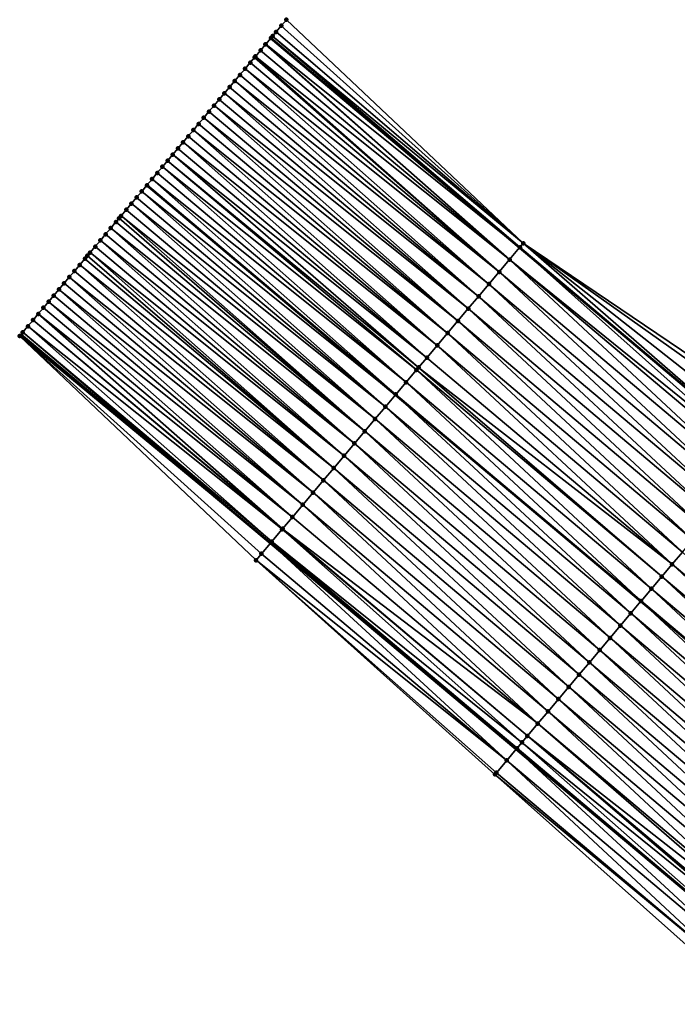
# Model space of a CAD drawing. Header units: feet. Extents: x 2017353 to 2024169, y 808050 to 818690.
# Tile 119 of 256: x 2017353 to 2017394, y 818579 to 818641. Entities that reach past the tile are written whole.
import ezdxf

# ---------------------------------------------------------------- set-up
doc = ezdxf.new("R2010")
doc.units = ezdxf.units.FT
doc.header["$MEASUREMENT"] = 0
for name, color, linetype, lineweight in [('EP_Travel Lane', 172, 'Continuous', 53), ('SB-Road Shots', 141, 'Continuous', 100), ('SB-Road X-Section', 40, 'Continuous', 13), ('STRIPING', 60, 'Continuous', 53)]:
    doc.layers.add(name, color=color, linetype=linetype, lineweight=lineweight)
doc.layers.add('I-77-MM15-17_SB-Surface-BORDER', color=7, linetype='Continuous')
doc.layers.add('I-77-MM15-17_SB-Surface-TIN', color=7, linetype='Continuous')

msp = doc.modelspace()

# ---------------------------------------------------------------- linework, layer by layer
at = {"layer": 'EP_Travel Lane'}
for points in [[(2017368.322989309, 818639.5371778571, 278.397272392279), (2017383.832366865, 818626.470221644, 278.2098004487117), (2017399.126980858, 818613.5842079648, 278.0464606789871), (2017414.421636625, 818600.69815909, 277.8916583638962), (2017429.716187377, 818587.8121986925, 277.7154096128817), (2017445.010957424, 818574.9260535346, 277.5839337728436), (2017460.305954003, 818562.0397175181, 277.4987336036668), (2017475.600915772, 818549.1534108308, 277.4063981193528), (2017490.895856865, 818536.2671215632, 277.3098552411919), (2017506.190878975, 818523.3807640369, 277.2298509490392), (2017521.484572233, 818510.498934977, 277.1277737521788), (2017536.782205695, 818497.6161731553, 276.9957189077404), (2017552.079970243, 818484.7333009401, 276.8856065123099), (2017567.377594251, 818471.8505470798, 276.7519686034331), (2017582.675031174, 818458.9679507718, 276.5870023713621), (2017597.972434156, 818446.085383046, 276.4163612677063), (2017613.269860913, 818433.2027952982, 276.249692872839), (2017628.567186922, 818420.3202923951, 276.0661536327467), (2017643.864532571, 818407.4377729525, 275.885903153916), (2017659.161856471, 818394.5552718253, 275.702010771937)], [(2017352.742519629, 818621.0491651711, 277.9247103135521), (2017368.288001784, 818608.0275514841, 277.6899354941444), (2017383.619511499, 818595.1851709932, 277.5421120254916), (2017398.950780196, 818582.3429923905, 277.3451886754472), (2017414.282211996, 818569.500677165, 277.1814914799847), (2017429.613933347, 818556.6581193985, 277.0767771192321), (2017444.945831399, 818543.8154136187, 277.008041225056), (2017460.277653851, 818530.9727711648, 276.9239253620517), (2017475.609462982, 818518.1301398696, 276.8370858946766), (2017490.941310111, 818505.2874767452, 276.757989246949), (2017506.254729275, 818492.4197630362, 276.6737494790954), (2017521.55248766, 818479.5368960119, 276.5626135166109), (2017536.850122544, 818466.6541329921, 276.4308028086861), (2017552.147716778, 818453.7714042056, 276.292179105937), (2017567.445116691, 818440.8888390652, 276.1210154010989), (2017582.742439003, 818428.0063392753, 275.9368511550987), (2017598.039826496, 818415.1237845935, 275.7636078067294), (2017613.33718564, 818402.2412537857, 275.5856172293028), (2017628.634668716, 818389.3586186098, 275.4283796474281), (2017643.932074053, 818376.476048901, 275.2581242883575), (2017659.216473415, 818363.5659910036, 275.0733244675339)]]:
    msp.add_polyline3d(points, dxfattribs=at)
at = {"layer": 'I-77-MM15-17_SB-Surface-BORDER', "color": 3, "linetype": 'Continuous', "lineweight": -3}
msp.add_polyline3d([(2017397.222936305, 818580.2934829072, 277.2373579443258), (2017382.289630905, 818593.607700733, 277.4602513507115), (2017367.397720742, 818606.9715542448, 277.6319841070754), (2017352.661452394, 818620.952977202, 277.9214873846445), (2017352.742519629, 818621.0491651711, 277.9247103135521), (2017352.855910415, 818621.1837057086, 277.9292183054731), (2017353.178129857, 818621.5660336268, 277.9412423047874), (2017353.500342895, 818621.9483669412, 277.9519585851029), (2017353.822549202, 818622.3307059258, 277.9613007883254), (2017354.144753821, 818622.7130463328, 277.970298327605), (2017354.466961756, 818623.0953839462, 277.9799728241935), (2017354.789176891, 818623.4777154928, 277.9911175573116), (2017355.111397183, 818623.8600426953, 278.0033149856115), (2017355.433624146, 818624.2423642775, 278.0168744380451), (2017355.755854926, 818624.6246826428, 278.0312134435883), (2017356.07808655, 818625.0070002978, 278.0457245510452), (2017356.400315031, 818625.3893206, 278.0595941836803), (2017356.722538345, 818625.771645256, 278.0724087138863), (2017356.882339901, 818625.9612570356, 278.0783700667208), (2017357.044755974, 818626.1539747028, 278.084062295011), (2017357.36696366, 818626.536312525, 278.0936861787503), (2017357.689158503, 818626.9186611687, 278.1006876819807), (2017358.011338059, 818627.3010226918, 278.1045679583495), (2017358.333504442, 818627.683395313, 278.1057588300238), (2017358.655664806, 818628.0657730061, 278.1057205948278), (2017358.856126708, 818628.3036937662, 278.1067963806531), (2017358.977840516, 818628.4481377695, 278.1088156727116), (2017359.300044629, 818628.8304786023, 278.1177099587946), (2017359.622265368, 818629.212805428, 278.1299987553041), (2017359.944500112, 818629.5951204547, 278.1451468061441), (2017360.266742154, 818629.9774293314, 278.1617852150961), (2017360.588980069, 818630.3597416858, 278.1775808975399), (2017360.589068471, 818630.3598465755, 278.1775844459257), (2017360.911203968, 818630.7420658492, 278.1905147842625), (2017361.233416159, 818631.124399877, 278.2010582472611), (2017361.555613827, 818631.5067461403, 278.2086365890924), (2017361.877804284, 818631.8890984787, 278.2147426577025), (2017362.200000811, 818632.2714457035, 278.2220880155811), (2017362.522196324, 818632.6537937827, 278.2292262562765), (2017362.844393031, 818633.0361408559, 278.236608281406), (2017363.16659278, 818633.4184853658, 278.2446115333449), (2017363.488796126, 818633.8008268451, 278.2533491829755), (2017363.81100297, 818634.1831653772, 278.2628010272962), (2017364.133212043, 818634.5655020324, 278.2727077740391), (2017364.455420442, 818634.9478392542, 278.2824771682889), (2017364.777626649, 818635.3301783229, 278.2917989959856), (2017365.099827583, 818635.7125218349, 278.3000440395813), (2017365.42202502, 818636.0948682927, 278.3075752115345), (2017365.744221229, 818636.4772157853, 278.3148556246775), (2017366.06641839, 818636.8595624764, 278.3223303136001), (2017366.388621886, 818637.2419038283, 278.3310987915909), (2017366.710834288, 818637.6242376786, 278.3416852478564), (2017367.033056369, 818638.0065633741, 278.3542478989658), (2017367.309048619, 818638.3340252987, 278.366090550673), (2017367.355284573, 818638.3888839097, 278.3680609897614), (2017367.677510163, 818638.7712066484, 278.3813401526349), (2017367.985590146, 818639.1367653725, 278.3920404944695), (2017367.999724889, 818639.1535385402, 278.3924011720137), (2017368.321909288, 818639.5358959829, 278.397270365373), (2017368.322989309, 818639.5371778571, 278.397272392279), (2017368.428541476, 818639.6624574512, 278.3974704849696), (2017368.644067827, 818639.9182752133, 278.3968595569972), (2017368.966219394, 818640.3006603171, 278.3950254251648), (2017369.288377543, 818640.683039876, 278.3945349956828), (2017384.06100362, 818626.7415562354, 278.2106393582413), (2017400.722251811, 818615.477443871, 278.0474191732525)], dxfattribs=at)
at = {"layer": 'I-77-MM15-17_SB-Surface-TIN', "color": 128, "linetype": 'Continuous', "lineweight": -3}
for points in [[(2017384.06100362, 818626.7415562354, 278.2106393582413), (2017369.288377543, 818640.683039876, 278.3945349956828), (2017368.966219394, 818640.3006603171, 278.3950254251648)], [(2017384.06100362, 818626.7415562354, 278.2106393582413), (2017368.966219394, 818640.3006603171, 278.3950254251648), (2017368.644067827, 818639.9182752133, 278.3968595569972)], [(2017367.999724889, 818639.1535385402, 278.3924011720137), (2017383.832366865, 818626.470221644, 278.2098004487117), (2017368.321909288, 818639.5358959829, 278.397270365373)], [(2017368.321909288, 818639.5358959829, 278.397270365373), (2017383.832366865, 818626.470221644, 278.2098004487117), (2017368.322989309, 818639.5371778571, 278.397272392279)], [(2017383.84514169, 818626.4853801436, 278.2100504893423), (2017368.428541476, 818639.6624574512, 278.3974704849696), (2017368.322989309, 818639.5371778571, 278.397272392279)], [(2017383.84514169, 818626.4853801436, 278.2100504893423), (2017368.322989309, 818639.5371778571, 278.397272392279), (2017383.832366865, 818626.470221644, 278.2098004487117)], [(2017384.06100362, 818626.7415562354, 278.2106393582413), (2017368.644067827, 818639.9182752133, 278.3968595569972), (2017368.428541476, 818639.6624574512, 278.3974704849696)], [(2017383.84514169, 818626.4853801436, 278.2100504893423), (2017384.06100362, 818626.7415562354, 278.2106393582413), (2017368.428541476, 818639.6624574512, 278.3974704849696)], [(2017383.20071756, 818625.7207118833, 278.1974372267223), (2017367.677510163, 818638.7712066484, 278.3813401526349), (2017367.355284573, 818638.3888839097, 278.3680609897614)], [(2017383.20071756, 818625.7207118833, 278.1974372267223), (2017367.985590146, 818639.1367653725, 278.3920404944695), (2017367.677510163, 818638.7712066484, 278.3813401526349)], [(2017383.20071756, 818625.7207118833, 278.1974372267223), (2017367.999724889, 818639.1535385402, 278.3924011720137), (2017367.985590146, 818639.1367653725, 278.3920404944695)], [(2017383.20071756, 818625.7207118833, 278.1974372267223), (2017383.832366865, 818626.470221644, 278.2098004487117), (2017367.999724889, 818639.1535385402, 278.3924011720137)], [(2017382.556264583, 818624.9560679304, 278.178933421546), (2017367.309048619, 818638.3340252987, 278.366090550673), (2017367.033056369, 818638.0065633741, 278.3542478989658)], [(2017382.556264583, 818624.9560679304, 278.178933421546), (2017367.355284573, 818638.3888839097, 278.3680609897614), (2017367.309048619, 818638.3340252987, 278.366090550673)], [(2017382.556264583, 818624.9560679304, 278.178933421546), (2017383.20071756, 818625.7207118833, 278.1974372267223), (2017367.355284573, 818638.3888839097, 278.3680609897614)], [(2017381.911818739, 818624.1914179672, 278.161886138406), (2017366.710834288, 818637.6242376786, 278.3416852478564), (2017366.388621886, 818637.2419038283, 278.3310987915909)], [(2017382.556264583, 818624.9560679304, 278.178933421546), (2017367.033056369, 818638.0065633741, 278.3542478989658), (2017366.710834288, 818637.6242376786, 278.3416852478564)], [(2017381.911818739, 818624.1914179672, 278.161886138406), (2017382.556264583, 818624.9560679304, 278.178933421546), (2017366.710834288, 818637.6242376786, 278.3416852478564)], [(2017381.267381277, 818623.4267609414, 278.1465503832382), (2017366.06641839, 818636.8595624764, 278.3223303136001), (2017365.744221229, 818636.4772157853, 278.3148556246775)], [(2017381.911818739, 818624.1914179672, 278.161886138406), (2017366.388621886, 818637.2419038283, 278.3310987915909), (2017366.06641839, 818636.8595624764, 278.3223303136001)], [(2017381.267381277, 818623.4267609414, 278.1465503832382), (2017381.911818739, 818624.1914179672, 278.161886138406), (2017366.06641839, 818636.8595624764, 278.3223303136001)], [(2017381.267381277, 818623.4267609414, 278.1465503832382), (2017365.744221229, 818636.4772157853, 278.3148556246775), (2017365.42202502, 818636.0948682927, 278.3075752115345)], [(2017380.622953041, 818622.6620961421, 278.1330984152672), (2017365.099827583, 818635.7125218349, 278.3000440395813), (2017364.777626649, 818635.3301783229, 278.2917989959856)], [(2017380.622953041, 818622.6620961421, 278.1330984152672), (2017365.42202502, 818636.0948682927, 278.3075752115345), (2017365.099827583, 818635.7125218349, 278.3000440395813)], [(2017380.622953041, 818622.6620961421, 278.1330984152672), (2017381.267381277, 818623.4267609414, 278.1465503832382), (2017365.42202502, 818636.0948682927, 278.3075752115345)], [(2017379.978522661, 818621.8974331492, 278.1192087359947), (2017364.777626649, 818635.3301783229, 278.2917989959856), (2017364.455420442, 818634.9478392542, 278.2824771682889)], [(2017379.978522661, 818621.8974331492, 278.1192087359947), (2017380.622953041, 818622.6620961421, 278.1330984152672), (2017364.777626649, 818635.3301783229, 278.2917989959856)], [(2017379.334085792, 818621.1327756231, 278.1039942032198), (2017364.133212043, 818634.5655020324, 278.2727077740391), (2017363.81100297, 818634.1831653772, 278.2628010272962)], [(2017379.978522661, 818621.8974331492, 278.1192087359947), (2017364.455420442, 818634.9478392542, 278.2824771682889), (2017364.133212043, 818634.5655020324, 278.2727077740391)], [(2017379.334085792, 818621.1327756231, 278.1039942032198), (2017379.978522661, 818621.8974331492, 278.1192087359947), (2017364.133212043, 818634.5655020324, 278.2727077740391)], [(2017378.689613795, 818620.3681476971, 278.0816065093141), (2017363.488796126, 818633.8008268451, 278.2533491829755), (2017363.16659278, 818633.4184853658, 278.2446115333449)], [(2017379.334085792, 818621.1327756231, 278.1039942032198), (2017363.81100297, 818634.1831653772, 278.2628010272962), (2017363.488796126, 818633.8008268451, 278.2533491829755)], [(2017378.689613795, 818620.3681476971, 278.0816065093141), (2017379.334085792, 818621.1327756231, 278.1039942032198), (2017363.488796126, 818633.8008268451, 278.2533491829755)], [(2017378.689613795, 818620.3681476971, 278.0816065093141), (2017363.16659278, 818633.4184853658, 278.2446115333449), (2017362.844393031, 818633.0361408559, 278.236608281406)], [(2017378.045151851, 818619.6035113, 278.0612716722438), (2017362.522196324, 818632.6537937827, 278.2292262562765), (2017362.200000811, 818632.2714457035, 278.2220880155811)], [(2017378.045151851, 818619.6035113, 278.0612716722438), (2017362.844393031, 818633.0361408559, 278.236608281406), (2017362.522196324, 818632.6537937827, 278.2292262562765)], [(2017378.045151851, 818619.6035113, 278.0612716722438), (2017378.689613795, 818620.3681476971, 278.0816065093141), (2017362.844393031, 818633.0361408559, 278.236608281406)], [(2017377.530291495, 818618.9926320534, 278.046190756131), (2017362.200000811, 818632.2714457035, 278.2220880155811), (2017361.877804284, 818631.8890984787, 278.2147426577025)], [(2017377.530291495, 818618.9926320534, 278.046190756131), (2017378.045151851, 818619.6035113, 278.0612716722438), (2017362.200000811, 818632.2714457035, 278.2220880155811)], [(2017376.756204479, 818618.0742582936, 278.0158067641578), (2017361.555613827, 818631.5067461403, 278.2086365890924), (2017361.233416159, 818631.124399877, 278.2010582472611)], [(2017377.400693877, 818618.8388715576, 278.041747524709), (2017361.877804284, 818631.8890984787, 278.2147426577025), (2017361.555613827, 818631.5067461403, 278.2086365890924)], [(2017376.756204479, 818618.0742582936, 278.0158067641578), (2017377.400693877, 818618.8388715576, 278.041747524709), (2017361.555613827, 818631.5067461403, 278.2086365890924)], [(2017377.400693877, 818618.8388715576, 278.041747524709), (2017377.530291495, 818618.9926320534, 278.046190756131), (2017361.877804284, 818631.8890984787, 278.2147426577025)], [(2017376.111719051, 818617.3096416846, 277.9906765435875), (2017360.911203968, 818630.7420658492, 278.1905147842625), (2017360.589068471, 818630.3598465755, 278.1775844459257)], [(2017376.756204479, 818618.0742582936, 278.0158067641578), (2017361.233416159, 818631.124399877, 278.2010582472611), (2017360.911203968, 818630.7420658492, 278.1905147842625)], [(2017376.111719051, 818617.3096416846, 277.9906765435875), (2017376.756204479, 818618.0742582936, 278.0158067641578), (2017360.911203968, 818630.7420658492, 278.1905147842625)], [(2017360.266742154, 818629.9774293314, 278.1617852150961), (2017376.097942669, 818617.2932974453, 277.9901352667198), (2017360.588980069, 818630.3597416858, 278.1775808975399)], [(2017360.588980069, 818630.3597416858, 278.1775808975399), (2017376.097942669, 818617.2932974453, 277.9901352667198), (2017360.589068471, 818630.3598465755, 278.1775844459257)], [(2017376.111719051, 818617.3096416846, 277.9906765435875), (2017360.589068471, 818630.3598465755, 278.1775844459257), (2017376.097942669, 818617.2932974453, 277.9901352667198)], [(2017375.467232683, 818616.5450258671, 277.9653545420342), (2017359.944500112, 818629.5951204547, 278.1451468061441), (2017359.622265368, 818629.212805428, 278.1299987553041)], [(2017375.467232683, 818616.5450258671, 277.9653545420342), (2017360.266742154, 818629.9774293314, 278.1617852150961), (2017359.944500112, 818629.5951204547, 278.1451468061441)], [(2017375.467232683, 818616.5450258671, 277.9653545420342), (2017376.097942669, 818617.2932974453, 277.9901352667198), (2017360.266742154, 818629.9774293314, 278.1617852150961)], [(2017374.822738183, 818615.7804169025, 277.9383718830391), (2017359.622265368, 818629.212805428, 278.1299987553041), (2017359.300044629, 818628.8304786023, 278.1177099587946)], [(2017374.822738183, 818615.7804169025, 277.9383718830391), (2017375.467232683, 818616.5450258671, 277.9653545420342), (2017359.622265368, 818629.212805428, 278.1299987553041)], [(2017374.178258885, 818615.015795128, 277.914493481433), (2017358.856126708, 818628.3036937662, 278.1067963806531), (2017358.655664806, 818628.0657730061, 278.1057205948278)], [(2017374.178258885, 818615.015795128, 277.914493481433), (2017358.977840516, 818628.4481377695, 278.1088156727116), (2017358.856126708, 818628.3036937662, 278.1067963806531)], [(2017374.822738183, 818615.7804169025, 277.9383718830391), (2017359.300044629, 818628.8304786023, 278.1177099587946), (2017358.977840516, 818628.4481377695, 278.1088156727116)], [(2017374.178258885, 818615.015795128, 277.914493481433), (2017374.822738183, 818615.7804169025, 277.9383718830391), (2017358.977840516, 818628.4481377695, 278.1088156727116)], [(2017373.533813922, 818614.2511444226, 277.8976260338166), (2017358.333504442, 818627.683395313, 278.1057588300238), (2017358.011338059, 818627.3010226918, 278.1045679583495)], [(2017374.178258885, 818615.015795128, 277.914493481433), (2017358.655664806, 818628.0657730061, 278.1057205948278), (2017358.333504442, 818627.683395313, 278.1057588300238)], [(2017373.533813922, 818614.2511444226, 277.8976260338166), (2017374.178258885, 818615.015795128, 277.914493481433), (2017358.333504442, 818627.683395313, 278.1057588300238)], [(2017373.533813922, 818614.2511444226, 277.8976260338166), (2017358.011338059, 818627.3010226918, 278.1045679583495), (2017357.689158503, 818626.9186611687, 278.1006876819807)], [(2017372.889371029, 818613.4864919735, 277.8811811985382), (2017357.36696366, 818626.536312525, 278.0936861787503), (2017357.044755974, 818626.1539747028, 278.084062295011)], [(2017372.889371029, 818613.4864919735, 277.8811811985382), (2017357.689158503, 818626.9186611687, 278.1006876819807), (2017357.36696366, 818626.536312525, 278.0936861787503)], [(2017372.889371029, 818613.4864919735, 277.8811811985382), (2017373.533813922, 818614.2511444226, 277.8976260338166), (2017357.689158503, 818626.9186611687, 278.1006876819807)], [(2017398.768138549, 818613.158407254, 278.0395821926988), (2017383.832366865, 818626.470221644, 278.2098004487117), (2017383.20071756, 818625.7207118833, 278.1974372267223)], [(2017383.84514169, 818626.4853801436, 278.2100504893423), (2017383.832366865, 818626.470221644, 278.2098004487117), (2017399.126980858, 818613.5842079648, 278.0464606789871)], [(2017398.768138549, 818613.158407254, 278.0395821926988), (2017399.126980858, 818613.5842079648, 278.0464606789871), (2017383.832366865, 818626.470221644, 278.2098004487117)], [(2017399.139061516, 818613.5985428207, 278.0466922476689), (2017384.06100362, 818626.7415562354, 278.2106393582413), (2017383.84514169, 818626.4853801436, 278.2100504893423)], [(2017399.139061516, 818613.5985428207, 278.0466922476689), (2017383.84514169, 818626.4853801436, 278.2100504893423), (2017399.126980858, 818613.5842079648, 278.0464606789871)], [(2017399.139061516, 818613.5985428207, 278.0466922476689), (2017399.783406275, 818614.3632779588, 278.043098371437), (2017384.06100362, 818626.7415562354, 278.2106393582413)], [(2017399.783406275, 818614.3632779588, 278.043098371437), (2017400.427775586, 818615.1279924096, 278.0445177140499), (2017384.06100362, 818626.7415562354, 278.2106393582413)], [(2017400.427775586, 818615.1279924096, 278.0445177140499), (2017400.722251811, 818615.477443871, 278.0474191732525), (2017384.06100362, 818626.7415562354, 278.2106393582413)], [(2017372.244905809, 818612.721858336, 277.860177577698), (2017356.882339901, 818625.9612570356, 278.0783700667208), (2017356.722538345, 818625.771645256, 278.0724087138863)], [(2017372.244905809, 818612.721858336, 277.860177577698), (2017357.044755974, 818626.1539747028, 278.084062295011), (2017356.882339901, 818625.9612570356, 278.0783700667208)], [(2017372.244905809, 818612.721858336, 277.860177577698), (2017372.889371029, 818613.4864919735, 277.8811811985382), (2017357.044755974, 818626.1539747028, 278.084062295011)], [(2017371.600421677, 818611.9572406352, 277.8353119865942), (2017356.400315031, 818625.3893206, 278.0595941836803), (2017356.07808655, 818625.0070002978, 278.0457245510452)], [(2017372.244905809, 818612.721858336, 277.860177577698), (2017356.722538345, 818625.771645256, 278.0724087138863), (2017356.400315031, 818625.3893206, 278.0595941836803)], [(2017371.600421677, 818611.9572406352, 277.8353119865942), (2017372.244905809, 818612.721858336, 277.860177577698), (2017356.400315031, 818625.3893206, 278.0595941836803)], [(2017397.850144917, 818612.0692638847, 278.0075115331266), (2017383.20071756, 818625.7207118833, 278.1974372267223), (2017382.556264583, 818624.9560679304, 278.178933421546)], [(2017397.850144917, 818612.0692638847, 278.0075115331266), (2017398.494618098, 818612.8338908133, 278.0301406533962), (2017383.20071756, 818625.7207118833, 278.1974372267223)], [(2017398.494618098, 818612.8338908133, 278.0301406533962), (2017398.768138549, 818613.158407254, 278.0395821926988), (2017383.20071756, 818625.7207118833, 278.1974372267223)], [(2017370.955936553, 818611.1926237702, 277.8102438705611), (2017355.755854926, 818624.6246826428, 278.0312134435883), (2017355.433624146, 818624.2423642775, 278.0168744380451)], [(2017371.600421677, 818611.9572406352, 277.8353119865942), (2017356.07808655, 818625.0070002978, 278.0457245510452), (2017355.755854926, 818624.6246826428, 278.0312134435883)], [(2017370.955936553, 818611.1926237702, 277.8102438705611), (2017371.600421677, 818611.9572406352, 277.8353119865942), (2017355.755854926, 818624.6246826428, 278.0312134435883)], [(2017397.205680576, 818611.3046295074, 277.9866875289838), (2017382.556264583, 818624.9560679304, 278.178933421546), (2017381.911818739, 818624.1914179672, 278.161886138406)], [(2017397.205680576, 818611.3046295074, 277.9866875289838), (2017397.850144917, 818612.0692638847, 278.0075115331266), (2017382.556264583, 818624.9560679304, 278.178933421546)], [(2017370.955936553, 818611.1926237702, 277.8102438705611), (2017355.433624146, 818624.2423642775, 278.0168744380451), (2017355.111397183, 818623.8600426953, 278.0033149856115)], [(2017396.561219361, 818610.5399924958, 277.9665018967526), (2017381.911818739, 818624.1914179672, 278.161886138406), (2017381.267381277, 818623.4267609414, 278.1465503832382)], [(2017396.561219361, 818610.5399924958, 277.9665018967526), (2017397.205680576, 818611.3046295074, 277.9866875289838), (2017381.911818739, 818624.1914179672, 278.161886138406)], [(2017370.311453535, 818610.4280051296, 277.785605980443), (2017354.789176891, 818623.4777154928, 277.9911175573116), (2017354.466961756, 818623.0953839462, 277.9799728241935)], [(2017370.311453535, 818610.4280051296, 277.785605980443), (2017355.111397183, 818623.8600426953, 278.0033149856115), (2017354.789176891, 818623.4777154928, 277.9911175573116)], [(2017370.311453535, 818610.4280051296, 277.785605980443), (2017370.955936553, 818611.1926237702, 277.8102438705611), (2017355.111397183, 818623.8600426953, 278.0033149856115)], [(2017395.916762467, 818609.7753518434, 277.9471984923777), (2017381.267381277, 818623.4267609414, 278.1465503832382), (2017380.622953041, 818622.6620961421, 278.1330984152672)], [(2017395.916762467, 818609.7753518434, 277.9471984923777), (2017396.561219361, 818610.5399924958, 277.9665018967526), (2017381.267381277, 818623.4267609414, 278.1465503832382)], [(2017369.666965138, 818609.6633910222, 277.7598695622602), (2017354.466961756, 818623.0953839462, 277.9799728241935), (2017354.144753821, 818622.7130463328, 277.970298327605)], [(2017369.666965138, 818609.6633910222, 277.7598695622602), (2017370.311453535, 818610.4280051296, 277.785605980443), (2017354.466961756, 818623.0953839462, 277.9799728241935)], [(2017369.052754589, 818608.9347200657, 277.733144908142), (2017353.822549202, 818622.3307059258, 277.9613007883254), (2017353.500342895, 818621.9483669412, 277.9519585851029)], [(2017369.666965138, 818609.6633910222, 277.7598695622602), (2017354.144753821, 818622.7130463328, 277.970298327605), (2017353.822549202, 818622.3307059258, 277.9613007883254)], [(2017369.052754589, 818608.9347200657, 277.733144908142), (2017369.666965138, 818609.6633910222, 277.7598695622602), (2017353.822549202, 818622.3307059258, 277.9613007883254)], [(2017395.272294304, 818609.0107206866, 277.9255940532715), (2017380.622953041, 818622.6620961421, 278.1330984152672), (2017379.978522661, 818621.8974331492, 278.1192087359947)], [(2017395.272294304, 818609.0107206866, 277.9255940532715), (2017395.916762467, 818609.7753518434, 277.9471984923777), (2017380.622953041, 818622.6620961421, 278.1330984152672)], [(2017368.377926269, 818608.1342151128, 277.6957213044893), (2017353.178129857, 818621.5660336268, 277.9412423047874), (2017352.855910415, 818621.1837057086, 277.9292183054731)], [(2017369.022464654, 818608.8987870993, 277.7316650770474), (2017353.500342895, 818621.9483669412, 277.9519585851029), (2017353.178129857, 818621.5660336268, 277.9412423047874)], [(2017368.377926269, 818608.1342151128, 277.6957213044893), (2017369.022464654, 818608.8987870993, 277.7316650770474), (2017353.178129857, 818621.5660336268, 277.9412423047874)], [(2017369.022464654, 818608.8987870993, 277.7316650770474), (2017369.052754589, 818608.9347200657, 277.733144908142), (2017353.500342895, 818621.9483669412, 277.9519585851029)], [(2017394.627800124, 818608.2461114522, 277.898677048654), (2017379.978522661, 818621.8974331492, 278.1192087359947), (2017379.334085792, 818621.1327756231, 278.1039942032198)], [(2017394.627800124, 818608.2461114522, 277.898677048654), (2017395.272294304, 818609.0107206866, 277.9255940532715), (2017379.978522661, 818621.8974331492, 278.1192087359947)], [(2017352.661452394, 818620.952977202, 277.9214873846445), (2017368.288001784, 818608.0275514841, 277.6899354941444), (2017352.742519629, 818621.0491651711, 277.9247103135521)], [(2017367.733360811, 818607.3696659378, 277.6542494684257), (2017368.288001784, 818608.0275514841, 277.6899354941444), (2017352.661452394, 818620.952977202, 277.9214873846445)], [(2017367.397720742, 818606.9715542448, 277.6319841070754), (2017367.733360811, 818607.3696659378, 277.6542494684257), (2017352.661452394, 818620.952977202, 277.9214873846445)], [(2017352.855910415, 818621.1837057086, 277.9292183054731), (2017352.742519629, 818621.0491651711, 277.9247103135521), (2017368.288001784, 818608.0275514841, 277.6899354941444)], [(2017368.377926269, 818608.1342151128, 277.6957213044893), (2017352.855910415, 818621.1837057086, 277.9292183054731), (2017368.288001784, 818608.0275514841, 277.6899354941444)], [(2017393.983319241, 818607.4814910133, 277.8744752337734), (2017379.334085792, 818621.1327756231, 278.1039942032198), (2017378.689613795, 818620.3681476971, 278.0816065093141)], [(2017393.983319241, 818607.4814910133, 277.8744752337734), (2017394.627800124, 818608.2461114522, 277.898677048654), (2017379.334085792, 818621.1327756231, 278.1039942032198)], [(2017393.338832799, 818606.7168752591, 277.8491382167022), (2017378.689613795, 818620.3681476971, 278.0816065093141), (2017378.045151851, 818619.6035113, 278.0612716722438)], [(2017393.338832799, 818606.7168752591, 277.8491382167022), (2017393.983319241, 818607.4814910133, 277.8744752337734), (2017378.689613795, 818620.3681476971, 278.0816065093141)], [(2017393.338832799, 818606.7168752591, 277.8491382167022), (2017378.045151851, 818619.6035113, 278.0612716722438), (2017377.530291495, 818618.9926320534, 278.046190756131)], [(2017392.049874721, 818605.1876312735, 277.8014877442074), (2017377.400693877, 818618.8388715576, 278.041747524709), (2017376.756204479, 818618.0742582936, 278.0158067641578)], [(2017392.694346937, 818605.9522590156, 277.8239197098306), (2017377.530291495, 818618.9926320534, 278.046190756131), (2017377.400693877, 818618.8388715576, 278.041747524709)], [(2017392.049874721, 818605.1876312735, 277.8014877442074), (2017392.694346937, 818605.9522590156, 277.8239197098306), (2017377.400693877, 818618.8388715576, 278.041747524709)], [(2017392.694346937, 818605.9522590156, 277.8239197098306), (2017393.338832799, 818606.7168752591, 277.8491382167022), (2017377.530291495, 818618.9926320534, 278.046190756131)], [(2017391.405445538, 818604.4229672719, 277.7878427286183), (2017376.756204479, 818618.0742582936, 278.0158067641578), (2017376.111719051, 818617.3096416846, 277.9906765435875)], [(2017391.405445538, 818604.4229672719, 277.7878427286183), (2017392.049874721, 818605.1876312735, 277.8014877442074), (2017376.756204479, 818618.0742582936, 278.0158067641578)], [(2017390.760988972, 818603.6583263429, 277.768606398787), (2017376.097942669, 818617.2932974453, 277.9901352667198), (2017375.467232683, 818616.5450258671, 277.9653545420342)], [(2017376.111719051, 818617.3096416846, 277.9906765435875), (2017376.097942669, 818617.2932974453, 277.9901352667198), (2017391.392355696, 818604.4074363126, 277.7874520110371)], [(2017390.760988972, 818603.6583263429, 277.768606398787), (2017391.392355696, 818604.4074363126, 277.7874520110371), (2017376.097942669, 818617.2932974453, 277.9901352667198)], [(2017391.405445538, 818604.4229672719, 277.7878427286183), (2017376.111719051, 818617.3096416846, 277.9906765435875), (2017391.392355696, 818604.4074363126, 277.7874520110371)], [(2017390.116508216, 818602.8937057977, 277.7444303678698), (2017375.467232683, 818616.5450258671, 277.9653545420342), (2017374.822738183, 818615.7804169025, 277.9383718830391)], [(2017390.116508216, 818602.8937057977, 277.7444303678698), (2017390.760988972, 818603.6583263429, 277.768606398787), (2017375.467232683, 818616.5450258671, 277.9653545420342)], [(2017389.472041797, 818602.1290731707, 277.7231822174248), (2017374.822738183, 818615.7804169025, 277.9383718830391), (2017374.178258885, 818615.015795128, 277.914493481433)], [(2017389.472041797, 818602.1290731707, 277.7231822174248), (2017390.116508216, 818602.8937057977, 277.7444303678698), (2017374.822738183, 818615.7804169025, 277.9383718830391)], [(2017388.827593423, 818601.3644253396, 277.705618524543), (2017374.178258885, 818615.015795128, 277.914493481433), (2017373.533813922, 818614.2511444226, 277.8976260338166)], [(2017388.827593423, 818601.3644253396, 277.705618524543), (2017389.472041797, 818602.1290731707, 277.7231822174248), (2017374.178258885, 818615.015795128, 277.914493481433)], [(2017388.183161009, 818600.5997640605, 277.6913138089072), (2017373.533813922, 818614.2511444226, 277.8976260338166), (2017372.889371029, 818613.4864919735, 277.8811811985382)], [(2017388.183161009, 818600.5997640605, 277.6913138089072), (2017388.827593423, 818601.3644253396, 277.705618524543), (2017373.533813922, 818614.2511444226, 277.8976260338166)], [(2017387.538712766, 818599.835116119, 277.6737768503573), (2017372.889371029, 818613.4864919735, 277.8811811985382), (2017372.244905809, 818612.721858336, 277.860177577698)], [(2017387.538712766, 818599.835116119, 277.6737768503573), (2017388.183161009, 818600.5997640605, 277.6913138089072), (2017372.889371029, 818613.4864919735, 277.8811811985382)], [(2017386.89425023, 818599.0704802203, 277.6533215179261), (2017372.244905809, 818612.721858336, 277.860177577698), (2017371.600421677, 818611.9572406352, 277.8353119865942)], [(2017386.89425023, 818599.0704802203, 277.6533215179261), (2017387.538712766, 818599.835116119, 277.6737768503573), (2017372.244905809, 818612.721858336, 277.860177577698)], [(2017386.249784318, 818598.3058471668, 277.6321766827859), (2017371.600421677, 818611.9572406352, 277.8353119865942), (2017370.955936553, 818611.1926237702, 277.8102438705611)], [(2017386.249784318, 818598.3058471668, 277.6321766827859), (2017386.89425023, 818599.0704802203, 277.6533215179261), (2017371.600421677, 818611.9572406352, 277.8353119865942)], [(2017385.605315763, 818597.5412163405, 277.6104921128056), (2017370.955936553, 818611.1926237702, 277.8102438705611), (2017370.311453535, 818610.4280051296, 277.785605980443)], [(2017385.605315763, 818597.5412163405, 277.6104921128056), (2017386.249784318, 818598.3058471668, 277.6321766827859), (2017370.955936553, 818611.1926237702, 277.8102438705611)], [(2017384.960859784, 818596.7765749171, 277.5913756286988), (2017370.311453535, 818610.4280051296, 277.785605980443), (2017369.666965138, 818609.6633910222, 277.7598695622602)], [(2017384.960859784, 818596.7765749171, 277.5913756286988), (2017385.605315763, 818597.5412163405, 277.6104921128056), (2017370.311453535, 818610.4280051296, 277.785605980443)], [(2017384.960859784, 818596.7765749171, 277.5913756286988), (2017369.666965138, 818609.6633910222, 277.7598695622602), (2017369.052754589, 818608.9347200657, 277.733144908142)], [(2017383.971966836, 818595.6032816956, 277.5600623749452), (2017369.022464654, 818608.8987870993, 277.7316650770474), (2017368.377926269, 818608.1342151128, 277.6957213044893)], [(2017384.316410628, 818596.011927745, 277.5736522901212), (2017369.052754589, 818608.9347200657, 277.733144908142), (2017369.022464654, 818608.8987870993, 277.7316650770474)], [(2017383.971966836, 818595.6032816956, 277.5600623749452), (2017384.316410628, 818596.011927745, 277.5736522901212), (2017369.022464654, 818608.8987870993, 277.7316650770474)], [(2017384.316410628, 818596.011927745, 277.5736522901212), (2017384.960859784, 818596.7765749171, 277.5913756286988), (2017369.052754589, 818608.9347200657, 277.733144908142)], [(2017383.027364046, 818594.4827583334, 277.5079298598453), (2017368.288001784, 818608.0275514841, 277.6899354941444), (2017367.733360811, 818607.3696659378, 277.6542494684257)], [(2017368.377926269, 818608.1342151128, 277.6957213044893), (2017368.288001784, 818608.0275514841, 277.6899354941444), (2017383.619511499, 818595.1851709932, 277.5421120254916)], [(2017383.027364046, 818594.4827583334, 277.5079298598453), (2017383.619511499, 818595.1851709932, 277.5421120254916), (2017368.288001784, 818608.0275514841, 277.6899354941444)], [(2017383.671908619, 818595.2473251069, 277.5451366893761), (2017368.377926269, 818608.1342151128, 277.6957213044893), (2017383.619511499, 818595.1851709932, 277.5421120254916)], [(2017383.671908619, 818595.2473251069, 277.5451366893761), (2017383.971966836, 818595.6032816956, 277.5600623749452), (2017368.377926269, 818608.1342151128, 277.6957213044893)], [(2017408.632663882, 818593.830112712, 277.6676643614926), (2017393.983319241, 818607.4814910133, 277.8744752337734), (2017393.338832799, 818606.7168752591, 277.8491382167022)], [(2017383.027364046, 818594.4827583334, 277.5079298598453), (2017367.733360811, 818607.3696659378, 277.6542494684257), (2017367.397720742, 818606.9715542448, 277.6319841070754)], [(2017382.289630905, 818593.607700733, 277.4602513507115), (2017382.382798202, 818593.7182094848, 277.4663792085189), (2017367.397720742, 818606.9715542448, 277.6319841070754)], [(2017382.382798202, 818593.7182094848, 277.4663792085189), (2017383.027364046, 818594.4827583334, 277.5079298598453), (2017367.397720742, 818606.9715542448, 277.6319841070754)], [(2017407.988159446, 818593.0655121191, 277.6386528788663), (2017393.338832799, 818606.7168752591, 277.8491382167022), (2017392.694346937, 818605.9522590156, 277.8239197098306)], [(2017407.988159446, 818593.0655121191, 277.6386528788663), (2017408.632663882, 818593.830112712, 277.6676643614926), (2017393.338832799, 818606.7168752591, 277.8491382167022)], [(2017407.343661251, 818592.3009062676, 277.6109158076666), (2017392.694346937, 818605.9522590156, 277.8239197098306), (2017392.049874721, 818605.1876312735, 277.8014877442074)], [(2017407.343661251, 818592.3009062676, 277.6109158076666), (2017407.988159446, 818593.0655121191, 277.6386528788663), (2017392.694346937, 818605.9522590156, 277.8239197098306)], [(2017406.69919413, 818591.5362742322, 277.5895239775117), (2017392.049874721, 818605.1876312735, 277.8014877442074), (2017391.405445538, 818604.4229672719, 277.7878427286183)], [(2017406.69919413, 818591.5362742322, 277.5895239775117), (2017407.343661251, 818592.3009062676, 277.6109158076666), (2017392.049874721, 818605.1876312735, 277.8014877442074)], [(2017406.054734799, 818590.7716356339, 277.5697225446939), (2017391.392355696, 818604.4074363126, 277.7874520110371), (2017390.760988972, 818603.6583263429, 277.768606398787)], [(2017391.405445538, 818604.4229672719, 277.7878427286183), (2017391.392355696, 818604.4074363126, 277.7874520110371), (2017406.68679014, 818591.5215571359, 277.58914285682)], [(2017406.054734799, 818590.7716356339, 277.5697225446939), (2017406.68679014, 818591.5215571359, 277.58914285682), (2017391.392355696, 818604.4074363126, 277.7874520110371)], [(2017406.69919413, 818591.5362742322, 277.5895239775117), (2017391.405445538, 818604.4229672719, 277.7878427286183), (2017406.68679014, 818591.5215571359, 277.58914285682)], [(2017405.410268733, 818590.0070027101, 277.5485460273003), (2017390.760988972, 818603.6583263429, 277.768606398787), (2017390.116508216, 818602.8937057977, 277.7444303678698)], [(2017405.410268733, 818590.0070027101, 277.5485460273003), (2017406.054734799, 818590.7716356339, 277.5697225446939), (2017390.760988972, 818603.6583263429, 277.768606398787)], [(2017404.76581519, 818589.2423592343, 277.5299266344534), (2017390.116508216, 818602.8937057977, 277.7444303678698), (2017389.472041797, 818602.1290731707, 277.7231822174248)], [(2017404.76581519, 818589.2423592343, 277.5299266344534), (2017405.410268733, 818590.0070027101, 277.5485460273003), (2017390.116508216, 818602.8937057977, 277.7444303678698)], [(2017404.121386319, 818588.4776949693, 277.5163451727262), (2017389.472041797, 818602.1290731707, 277.7231822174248), (2017388.827593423, 818601.3644253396, 277.705618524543)], [(2017404.121386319, 818588.4776949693, 277.5163451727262), (2017404.76581519, 818589.2423592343, 277.5299266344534), (2017389.472041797, 818602.1290731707, 277.7231822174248)], [(2017403.476963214, 818587.7130258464, 277.503940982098), (2017388.827593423, 818601.3644253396, 277.705618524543), (2017388.183161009, 818600.5997640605, 277.6913138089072)], [(2017403.476963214, 818587.7130258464, 277.503940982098), (2017404.121386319, 818588.4776949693, 277.5163451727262), (2017388.827593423, 818601.3644253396, 277.705618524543)], [(2017402.83251832, 818586.9483750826, 277.4870876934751), (2017388.183161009, 818600.5997640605, 277.6913138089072), (2017387.538712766, 818599.835116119, 277.6737768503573)], [(2017402.83251832, 818586.9483750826, 277.4870876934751), (2017403.476963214, 818587.7130258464, 277.503940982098), (2017388.183161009, 818600.5997640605, 277.6913138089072)], [(2017402.188048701, 818586.183745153, 277.4651855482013), (2017387.538712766, 818599.835116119, 277.6737768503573), (2017386.89425023, 818599.0704802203, 277.6533215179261)], [(2017402.188048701, 818586.183745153, 277.4651855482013), (2017402.83251832, 818586.9483750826, 277.4870876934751), (2017387.538712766, 818599.835116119, 277.6737768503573)], [(2017401.543582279, 818585.4191125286, 277.4439364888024), (2017386.89425023, 818599.0704802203, 277.6533215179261), (2017386.249784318, 818598.3058471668, 277.6321766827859)], [(2017401.543582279, 818585.4191125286, 277.4439364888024), (2017402.188048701, 818586.183745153, 277.4651855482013), (2017386.89425023, 818599.0704802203, 277.6533215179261)], [(2017400.899124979, 818584.6544722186, 277.424549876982), (2017386.249784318, 818598.3058471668, 277.6321766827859), (2017385.605315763, 818597.5412163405, 277.6104921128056)], [(2017400.899124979, 818584.6544722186, 277.424549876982), (2017401.543582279, 818585.4191125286, 277.4439364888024), (2017386.249784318, 818598.3058471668, 277.6321766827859)], [(2017400.2546723, 818583.8898280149, 277.4061068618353), (2017385.605315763, 818597.5412163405, 277.6104921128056), (2017384.960859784, 818596.7765749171, 277.5913756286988)], [(2017400.2546723, 818583.8898280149, 277.4061068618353), (2017400.899124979, 818584.6544722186, 277.424549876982), (2017385.605315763, 818597.5412163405, 277.6104921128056)], [(2017400.074637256, 818583.6762258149, 277.3999798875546), (2017384.960859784, 818596.7765749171, 277.5913756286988), (2017384.316410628, 818596.011927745, 277.5736522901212)], [(2017400.074637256, 818583.6762258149, 277.3999798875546), (2017400.2546723, 818583.8898280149, 277.4061068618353), (2017384.960859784, 818596.7765749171, 277.5913756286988)], [(2017399.516070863, 818583.0135684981, 277.3756774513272), (2017384.316410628, 818596.011927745, 277.5736522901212), (2017383.971966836, 818595.6032816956, 277.5600623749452)], [(2017399.516070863, 818583.0135684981, 277.3756774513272), (2017399.610183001, 818583.1252146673, 277.3801863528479), (2017384.316410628, 818596.011927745, 277.5736522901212)], [(2017399.610183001, 818583.1252146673, 277.3801863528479), (2017400.074637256, 818583.6762258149, 277.3999798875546), (2017384.316410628, 818596.011927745, 277.5736522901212)], [(2017398.321097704, 818581.5960778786, 277.3065577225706), (2017383.619511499, 818595.1851709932, 277.5421120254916), (2017383.027364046, 818594.4827583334, 277.5079298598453)], [(2017383.671908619, 818595.2473251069, 277.5451366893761), (2017383.619511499, 818595.1851709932, 277.5421120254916), (2017398.950780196, 818582.3429923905, 277.3451886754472)], [(2017398.321097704, 818581.5960778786, 277.3065577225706), (2017398.950780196, 818582.3429923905, 277.3451886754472), (2017383.619511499, 818595.1851709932, 277.5421120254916)], [(2017398.965653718, 818582.3606350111, 277.3461011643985), (2017383.971966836, 818595.6032816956, 277.5600623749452), (2017383.671908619, 818595.2473251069, 277.5451366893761)], [(2017398.965653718, 818582.3606350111, 277.3461011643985), (2017383.671908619, 818595.2473251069, 277.5451366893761), (2017398.950780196, 818582.3429923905, 277.3451886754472)], [(2017398.965653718, 818582.3606350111, 277.3461011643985), (2017399.516070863, 818583.0135684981, 277.3756774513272), (2017383.971966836, 818595.6032816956, 277.5600623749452)], [(2017397.676537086, 818580.8315246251, 277.2660742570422), (2017383.027364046, 818594.4827583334, 277.5079298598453), (2017382.382798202, 818593.7182094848, 277.4663792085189)], [(2017397.676537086, 818580.8315246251, 277.2660742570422), (2017398.321097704, 818581.5960778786, 277.3065577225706), (2017383.027364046, 818594.4827583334, 277.5079298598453)], [(2017397.676537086, 818580.8315246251, 277.2660742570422), (2017382.382798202, 818593.7182094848, 277.4663792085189), (2017382.289630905, 818593.607700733, 277.4602513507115)], [(2017397.222936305, 818580.2934829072, 277.2373579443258), (2017397.676537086, 818580.8315246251, 277.2660742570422), (2017382.289630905, 818593.607700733, 277.4602513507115)]]:
    msp.add_3dface(points, dxfattribs=at)
at = {"layer": 'SB-Road Shots', "lineweight": 100}
for p in [(2017369.288377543, 818640.683039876, 278.3945349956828), (2017368.966219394, 818640.3006603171, 278.3950254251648), (2017368.321909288, 818639.5358959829, 278.397270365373), (2017368.428541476, 818639.6624574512, 278.3974704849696), (2017368.644067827, 818639.9182752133, 278.3968595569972), (2017367.677510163, 818638.7712066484, 278.3813401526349), (2017367.985590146, 818639.1367653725, 278.3920404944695), (2017367.999724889, 818639.1535385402, 278.3924011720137), (2017367.309048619, 818638.3340252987, 278.366090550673), (2017367.355284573, 818638.3888839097, 278.3680609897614), (2017366.710834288, 818637.6242376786, 278.3416852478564), (2017367.033056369, 818638.0065633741, 278.3542478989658), (2017366.06641839, 818636.8595624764, 278.3223303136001), (2017366.388621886, 818637.2419038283, 278.3310987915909), (2017365.744221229, 818636.4772157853, 278.3148556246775), (2017365.099827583, 818635.7125218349, 278.3000440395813), (2017365.42202502, 818636.0948682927, 278.3075752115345), (2017364.777626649, 818635.3301783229, 278.2917989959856), (2017364.133212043, 818634.5655020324, 278.2727077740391), (2017364.455420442, 818634.9478392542, 278.2824771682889), (2017363.488796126, 818633.8008268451, 278.2533491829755), (2017363.81100297, 818634.1831653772, 278.2628010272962), (2017363.16659278, 818633.4184853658, 278.2446115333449), (2017362.522196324, 818632.6537937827, 278.2292262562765), (2017362.844393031, 818633.0361408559, 278.236608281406), (2017362.200000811, 818632.2714457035, 278.2220880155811), (2017361.555613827, 818631.5067461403, 278.2086365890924), (2017361.877804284, 818631.8890984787, 278.2147426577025), (2017360.911203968, 818630.7420658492, 278.1905147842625), (2017361.233416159, 818631.124399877, 278.2010582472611), (2017360.588980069, 818630.3597416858, 278.1775808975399), (2017359.944500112, 818629.5951204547, 278.1451468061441), (2017360.266742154, 818629.9774293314, 278.1617852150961), (2017359.622265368, 818629.212805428, 278.1299987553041), (2017358.856126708, 818628.3036937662, 278.1067963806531), (2017358.977840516, 818628.4481377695, 278.1088156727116), (2017359.300044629, 818628.8304786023, 278.1177099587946), (2017358.333504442, 818627.683395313, 278.1057588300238), (2017358.655664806, 818628.0657730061, 278.1057205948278), (2017358.011338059, 818627.3010226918, 278.1045679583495), (2017357.36696366, 818626.536312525, 278.0936861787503), (2017357.689158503, 818626.9186611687, 278.1006876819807), (2017383.84514169, 818626.4853801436, 278.2100504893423), (2017384.06100362, 818626.7415562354, 278.2106393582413), (2017356.882339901, 818625.9612570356, 278.0783700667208), (2017357.044755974, 818626.1539747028, 278.084062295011), (2017356.400315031, 818625.3893206, 278.0595941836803), (2017356.722538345, 818625.771645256, 278.0724087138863), (2017383.20071756, 818625.7207118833, 278.1974372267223), (2017355.755854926, 818624.6246826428, 278.0312134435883), (2017356.07808655, 818625.0070002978, 278.0457245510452), (2017382.556264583, 818624.9560679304, 278.178933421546), (2017355.433624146, 818624.2423642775, 278.0168744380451), (2017381.911818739, 818624.1914179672, 278.161886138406), (2017354.789176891, 818623.4777154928, 277.9911175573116), (2017355.111397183, 818623.8600426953, 278.0033149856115), (2017381.267381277, 818623.4267609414, 278.1465503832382), (2017354.466961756, 818623.0953839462, 277.9799728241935), (2017353.822549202, 818622.3307059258, 277.9613007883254), (2017354.144753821, 818622.7130463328, 277.970298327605), (2017380.622953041, 818622.6620961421, 278.1330984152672), (2017353.178129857, 818621.5660336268, 277.9412423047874), (2017353.500342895, 818621.9483669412, 277.9519585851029), (2017379.978522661, 818621.8974331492, 278.1192087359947), (2017352.661452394, 818620.952977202, 277.9214873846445), (2017352.855910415, 818621.1837057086, 277.9292183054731), (2017379.334085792, 818621.1327756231, 278.1039942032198), (2017378.689613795, 818620.3681476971, 278.0816065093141), (2017378.045151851, 818619.6035113, 278.0612716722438), (2017377.400693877, 818618.8388715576, 278.041747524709), (2017377.530291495, 818618.9926320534, 278.046190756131), (2017376.756204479, 818618.0742582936, 278.0158067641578), (2017376.111719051, 818617.3096416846, 277.9906765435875), (2017375.467232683, 818616.5450258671, 277.9653545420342), (2017374.822738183, 818615.7804169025, 277.9383718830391), (2017374.178258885, 818615.015795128, 277.914493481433), (2017373.533813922, 818614.2511444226, 277.8976260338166), (2017372.889371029, 818613.4864919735, 277.8811811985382), (2017372.244905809, 818612.721858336, 277.860177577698), (2017371.600421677, 818611.9572406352, 277.8353119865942), (2017370.955936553, 818611.1926237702, 277.8102438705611), (2017370.311453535, 818610.4280051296, 277.785605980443), (2017369.666965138, 818609.6633910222, 277.7598695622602), (2017369.022464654, 818608.8987870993, 277.7316650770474), (2017369.052754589, 818608.9347200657, 277.733144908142), (2017368.377926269, 818608.1342151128, 277.6957213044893), (2017367.397720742, 818606.9715542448, 277.6319841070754), (2017367.733360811, 818607.3696659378, 277.6542494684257), (2017393.338832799, 818606.7168752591, 277.8491382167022), (2017392.694346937, 818605.9522590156, 277.8239197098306), (2017392.049874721, 818605.1876312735, 277.8014877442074), (2017391.405445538, 818604.4229672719, 277.7878427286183), (2017390.760988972, 818603.6583263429, 277.768606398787), (2017390.116508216, 818602.8937057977, 277.7444303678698), (2017389.472041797, 818602.1290731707, 277.7231822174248), (2017388.827593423, 818601.3644253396, 277.705618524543), (2017388.183161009, 818600.5997640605, 277.6913138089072), (2017387.538712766, 818599.835116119, 277.6737768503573), (2017386.89425023, 818599.0704802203, 277.6533215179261), (2017386.249784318, 818598.3058471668, 277.6321766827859), (2017385.605315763, 818597.5412163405, 277.6104921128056), (2017384.960859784, 818596.7765749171, 277.5913756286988), (2017384.316410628, 818596.011927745, 277.5736522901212), (2017383.671908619, 818595.2473251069, 277.5451366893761), (2017383.971966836, 818595.6032816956, 277.5600623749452), (2017383.027364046, 818594.4827583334, 277.5079298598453), (2017382.289630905, 818593.607700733, 277.4602513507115), (2017382.382798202, 818593.7182094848, 277.4663792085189)]:
    msp.add_point(p, dxfattribs=at)
at = {"layer": 'SB-Road X-Section', "extrusion": (-0.7647393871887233, 0.6443078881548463, 0.006404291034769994), "elevation": -1015303.320760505, "flags": 128}
msp.add_lwpolyline([(-1925893.215704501, 6780.831548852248), (-1925892.715704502, 6780.832039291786), (-1925892.215704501, 6780.833873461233), (-1925891.881198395, 6780.834484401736), (-1925891.715704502, 6780.834284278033), (-1925891.215704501, 6780.829414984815), (-1925891.193769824, 6780.829054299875), (-1925890.715704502, 6780.818353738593), (-1925890.215704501, 6780.80507430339), (-1925890.1439603, 6780.803103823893), (-1925889.715704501, 6780.791260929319), (-1925889.215704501, 6780.778698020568), (-1925888.715704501, 6780.768111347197), (-1925888.215704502, 6780.759342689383), (-1925887.715704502, 6780.751867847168), (-1925887.215704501, 6780.744587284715), (-1925886.715704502, 6780.737055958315), (-1925886.215704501, 6780.728810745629), (-1925885.715704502, 6780.719488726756), (-1925885.215704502, 6780.709719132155), (-1925884.715704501, 6780.699812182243), (-1925884.215704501, 6780.690360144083), (-1925883.715704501, 6780.681622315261), (-1925883.215704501, 6780.673618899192), (-1925882.715704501, 6780.666236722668), (-1925882.215704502, 6780.659098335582), (-1925881.715704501, 6780.651752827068), (-1925881.215704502, 6780.645646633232), (-1925880.715704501, 6780.638068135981), (-1925880.215704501, 6780.627524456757), (-1925879.715704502, 6780.614590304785), (-1925879.215704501, 6780.598794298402), (-1925878.715704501, 6780.582155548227), (-1925878.215704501, 6780.567007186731), (-1925877.715704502, 6780.554718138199), (-1925877.215704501, 6780.545823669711), (-1925877.026817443, 6780.543804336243), (-1925876.715704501, 6780.542728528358), (-1925876.215704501, 6780.542766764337), (-1925875.715704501, 6780.54157586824), (-1925875.215704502, 6780.537695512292), (-1925874.715704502, 6780.530693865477), (-1925874.215704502, 6780.52106978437), (-1925873.963674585, 6780.515377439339), (-1925873.715704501, 6780.509415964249), (-1925873.215704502, 6780.496601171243), (-1925872.715704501, 6780.482731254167), (-1925872.215704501, 6780.468219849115), (-1925871.715704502, 6780.453880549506), (-1925871.215704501, 6780.440320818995), (-1925870.715704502, 6780.428123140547), (-1925870.215704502, 6780.416978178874), (-1925869.715704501, 6780.407303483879), (-1925869.215704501, 6780.398305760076), (-1925868.715704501, 6780.388963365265), (-1925868.215704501, 6780.378246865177), (-1925867.715704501, 6780.366222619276), (-1925867.413960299, 6780.358491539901)], dxfattribs=at)
at = {"layer": 'SB-Road X-Section', "extrusion": (-0.7647046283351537, 0.6443491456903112, 0.00640389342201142), "elevation": -1015219.705386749, "flags": 128}
msp.add_lwpolyline([(-1925946.846185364, 6779.708451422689), (-1925946.511189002, 6779.707862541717), (-1925945.511189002, 6779.695249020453), (-1925944.511189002, 6779.676744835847), (-1925943.511189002, 6779.65969720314), (-1925942.511189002, 6779.644361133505), (-1925941.511189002, 6779.630908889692), (-1925940.511189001, 6779.617018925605), (-1925939.511189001, 6779.601804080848), (-1925938.511189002, 6779.57941592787), (-1925937.511189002, 6779.559080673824), (-1925936.712280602, 6779.543999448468), (-1925936.511189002, 6779.539556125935), (-1925935.511189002, 6779.513614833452), (-1925934.511189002, 6779.488484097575), (-1925933.511189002, 6779.463161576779), (-1925932.511189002, 6779.436178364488), (-1925931.511189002, 6779.412299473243), (-1925930.511189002, 6779.395431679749), (-1925929.511189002, 6779.378986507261), (-1925928.511189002, 6779.357982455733), (-1925927.511189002, 6779.333116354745), (-1925926.511189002, 6779.308047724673), (-1925925.511189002, 6779.283409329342), (-1925924.511189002, 6779.257672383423), (-1925923.558185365, 6779.230947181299), (-1925923.511189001, 6779.229467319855), (-1925922.511189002, 6779.193522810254), (-1925921.511189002, 6779.152050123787), (-1925920.990471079, 6779.129784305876)], dxfattribs=at)
at = {"layer": 'SB-Road X-Section', "extrusion": (-0.7647046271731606, 0.6443491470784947, 0.006403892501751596), "elevation": -1015239.70190644, "flags": 128}
msp.add_lwpolyline([(-1925948.97000904, 6779.672351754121), (-1925948.513027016, 6779.669450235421), (-1925947.513027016, 6779.668030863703), (-1925946.513027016, 6779.67162481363), (-1925945.937437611, 6779.664514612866), (-1925945.513027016, 6779.655072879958), (-1925944.513027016, 6779.632443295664), (-1925943.513027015, 6779.611618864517), (-1925942.513027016, 6779.591432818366), (-1925941.513027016, 6779.572129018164), (-1925940.513027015, 6779.550524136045), (-1925939.513027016, 6779.523606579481), (-1925938.513027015, 6779.49940426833), (-1925937.513027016, 6779.474066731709), (-1925936.513027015, 6779.448847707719), (-1925935.513027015, 6779.426415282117), (-1925934.513027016, 6779.412769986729), (-1925933.513027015, 6779.393533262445), (-1925932.513027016, 6779.369356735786), (-1925931.513027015, 6779.348108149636), (-1925930.513027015, 6779.3305440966), (-1925929.513027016, 6779.31623908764), (-1925928.513027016, 6779.298701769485), (-1925927.513027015, 6779.278246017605), (-1925926.513027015, 6779.25710074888), (-1925925.513027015, 6779.235415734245), (-1925924.513027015, 6779.216298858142), (-1925923.513027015, 6779.198575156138), (-1925922.978580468, 6779.184984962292), (-1925922.513027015, 6779.170058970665), (-1925921.513027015, 6779.132851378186), (-1925920.513027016, 6779.091299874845), (-1925920.36848523, 6779.08517189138)], dxfattribs=at)
at = {"layer": 'STRIPING'}
msp.add_polyline3d([(2017360.589068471, 818630.3598465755, 278.1775844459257), (2017376.097942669, 818617.2932974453, 277.9901352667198), (2017391.392355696, 818604.4074363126, 277.7874520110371), (2017406.68679014, 818591.5215571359, 277.58914285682), (2017421.98121963, 818578.635682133, 277.3898216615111), (2017437.276144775, 818565.7493895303, 277.2917054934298), (2017452.571243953, 818552.8629503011, 277.229127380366), (2017467.866274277, 818539.9765690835, 277.1524862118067), (2017483.161381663, 818527.0901229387, 277.0915821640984), (2017498.456309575, 818514.2038280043, 276.9940316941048), (2017513.752311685, 818501.3200487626, 276.897955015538), (2017529.049956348, 818488.4372775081, 276.7677758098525), (2017544.347609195, 818475.5544993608, 276.6389659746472), (2017559.645195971, 818462.6717768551, 276.4990933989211), (2017574.942709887, 818449.7891157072, 276.3470201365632), (2017590.240162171, 818436.9065064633, 276.1846273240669), (2017605.537606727, 818424.0239037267, 276.0209393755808), (2017620.835006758, 818411.141338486, 275.8497956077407), (2017636.132295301, 818398.2588671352, 275.6599823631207), (2017651.42960608, 818385.3763770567, 275.4738929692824), (2017666.731937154, 818372.5025117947, 275.295154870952)], dxfattribs=at)

doc.saveas('drawing.dxf')
